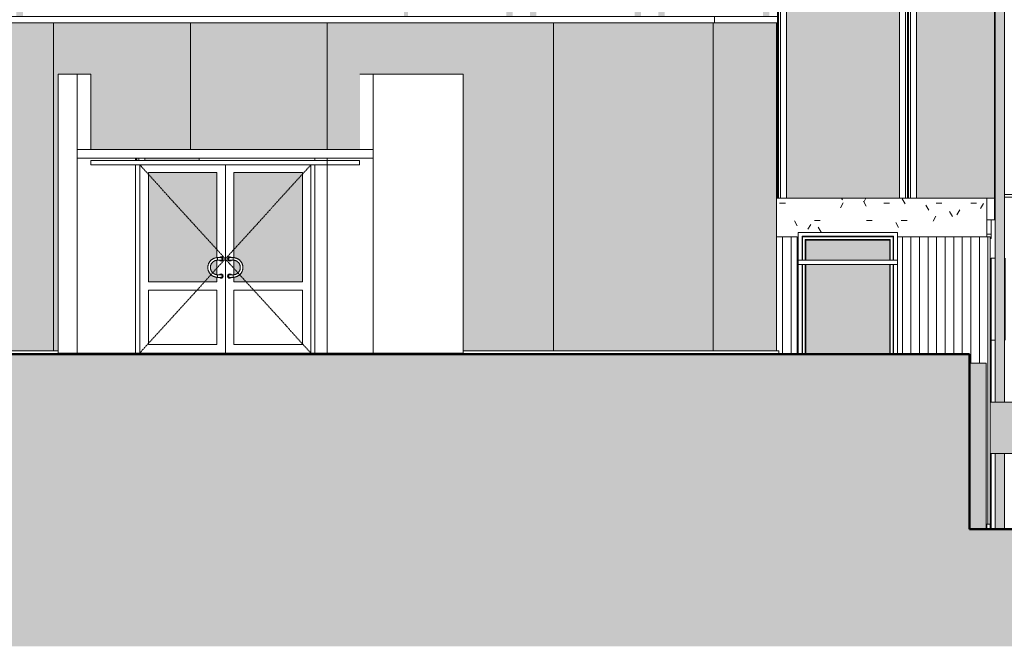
# Model space of a CAD drawing. Header units: millimetres. Extents: x -54722 to 267911, y -1116 to 19261.
# Tile 83 of 92: x 166130 to 177638, y -1116 to 6210. Entities that reach past the tile are written whole.
import ezdxf

# ---------------------------------------------------------------- set-up
doc = ezdxf.new("R2010")
doc.units = ezdxf.units.MM
doc.linetypes.add('Centre', pattern=[31.75, 6.35, -4.75, 15.9, -4.75])
for name, color, linetype, lineweight in [('A-CLNG', 13, 'Continuous', 9), ('A-DETL-GENF', 92, 'Continuous', 9), ('A-DETL-THIN', 151, 'Continuous', 9), ('A-DETL-WIDE', 214, 'Continuous', 50), ('A-DOOR', 31, 'Continuous', 9), ('A-DOOR-FRAM', 31, 'Continuous', 9), ('A-FLOR', 192, 'Continuous', 9), ('A-GENM', 13, 'Continuous', 9), ('A-GLAZ', 151, 'Continuous', 9), ('A-WALL', 113, 'Continuous', 9), ('A-WALL-PATT', 111, 'Continuous', 9), ('I-WALL', 2, 'Continuous', 9), ('M-EQPM', 50, 'Continuous', 9)]:
    doc.layers.add(name, color=color, linetype=linetype, lineweight=lineweight)
pattern_1 = [(0, (170947.57, 0), (812.8, 203.2), [67.056, -542.544, 67.056, -542.544, -3251.2]), (0, (170947.57, 0), (812.8, 203.2), [-1219.2, 67.056, -1152.144, 67.056, -542.544, -1422.4]), (0, (170947.57, 0), (812.8, 203.2), [-3048, 67.056, -339.344, 67.056, -948.944]), (120, (171252.37, 101.6), (-582.3764, 602.3054), [67.056, -542.544, 67.056, -542.544, -3251.2]), (120, (171252.37, 101.6), (-582.3764, 602.3054), [-1219.2, 67.056, -1152.144, 67.056, -542.544, -1422.4]), (120, (171252.37, 101.6), (-582.3764, 602.3054), [-3048, 67.056, -339.344, 67.056, -948.944]), (240, (171353.97, 508), (-230.4236, -805.5054), [67.056, -542.544, 67.056, -542.544, -3251.2]), (240, (171353.97, 508), (-230.4236, -805.5054), [-1219.2, 67.056, -1152.144, 67.056, -542.544, -1422.4]), (240, (171353.97, 508), (-230.4236, -805.5054), [-3048, 67.056, -339.344, 67.056, -948.944])]
pattern_2 = [(50, (170947.57, 0), (182.1847, -15.9391), [19.05, -209.55]), (355, (170947.57, 0), (-35.2424, 191.0566), [15.24, -167.64]), (100.451, (170962.75, -1.33), (146.9425, 175.1167), [16.19, -178.09]), (46.184, (170947.57, 50.8), (271.079, -42.0433), [28.575, -314.325]), (96.636, (170970.16, 47.3), (237.4025, 247.4272), [24.285, -267.135]), (351.184, (170947.57, 50.8), (237.4046, 247.425), [22.86, -251.46]), (21, (170972.97, 38.1), (151.6149, -102.2655), [19.05, -209.55]), (326, (170972.97, 38.1), (61.8024, 184.1877), [15.24, -167.64]), (71.451, (170985.6, 29.58), (213.417, 81.9214), [16.19, -178.09]), (37.5, (170947.57, 0), (3.08832, 84.55508), [3.353, -162.255, 3.353, -166.827, -168.275]), (37.5, (170947.57, 0), (3.08832, 84.55508), [-335.788, 3.353, -164.922]), (7.5, (170947.57, 0), (66.81944, 100.18075), [3.353, -93.675, 3.353, -158.445, -64.135]), (7.5, (170947.57, 0), (66.81944, 100.18075), [-258.826, 3.353, -60.782]), (327.5, (170890.93, 0), (135.59049, -5.72891), [3.353, -60.147, 3.353, -194.767, -262.89]), (327.5, (170890.93, 0), (135.59049, -5.72891), [-261.62, 3.353, -259.537]), (317.5, (170865.53, 0), (148.1289, 25.42676), [3.353, -79.197, 3.353, -128.219, -186.69]), (317.5, (170865.53, 0), (148.1289, 25.42676), [-214.122, 3.353, -183.337])]
pattern_3 = [(90, (170947.57, 0), (-100, 6e-15), [])]

# ---------------------------------------------------------------- blocks, each defined once
blk = doc.blocks.new('PVC Double - Panneaux vitrés haut - 2m x 2_20m-1043363-Façade Nord')
at = {"layer": 'A-DOOR'}
h = blk.add_hatch(color=256, dxfattribs=at)
h.paths.add_polyline_path([(15955, 3147), (16755, 3147), (16755, 3199), (16733, 3203), (16713, 3211), (16697, 3221), (16682, 3234), (16671, 3248), (16659, 3271), (16653, 3290), (16651, 3301), (16652, 3330), (16658, 3353), (16660, 3358), (16670, 3378), (16683, 3393), (16700, 3407), (16717, 3417), (16739, 3425), (16755, 3428), (16755, 4423), (15955, 4423), (15955, 3374)])
h.paths.add_polyline_path([(17011, 3147), (17755, 3147), (17755, 4423), (16955, 4423), (16955, 3427), (16977, 3424), (16989, 3419), (17003, 3412), (17020, 3401), (17036, 3384), (17044, 3372), (17056, 3345), (17060, 3321), (17058, 3294), (17055, 3279), (17047, 3260), (17035, 3241), (17024, 3230), (17005, 3215), (16988, 3207), (16970, 3201), (16955, 3198), (16955, 3147), (17010, 3147)])
h.paths.add_polyline_path([(16755, 3200), (16755, 3200), (16754, 3200)])
h.paths.add_polyline_path([(16955, 3230), (16973, 3233), (16993, 3243), (17011, 3260), (17025, 3284), (17028, 3293), (17030, 3308), (17027, 3334), (17024, 3343), (17017, 3357), (17010, 3368), (16999, 3378), (16994, 3382), (16979, 3391), (16968, 3395), (16955, 3396), (16955, 3231)])
h.paths.add_polyline_path([(16702, 3257), (16707, 3252), (16703, 3256)])
h.paths.add_polyline_path([(16755, 3230), (16755, 3397), (16738, 3393), (16727, 3388), (16717, 3382), (16709, 3376), (16697, 3363), (16686, 3341), (16682, 3331), (16682, 3326), (16681, 3301), (16684, 3288), (16692, 3272), (16703, 3255), (16723, 3240), (16744, 3231), (16750, 3231)])
h.paths.add_polyline_path([(16993, 3243), (17006, 3253), (17008, 3255), (16995, 3244)])
at = {"layer": 'A-DOOR', "linetype": 'Centre'}
for p, q in [((15855, 4513), (17855, 2313)), ((16698, 3241), (17855, 4513)), ((15855, 2313), (16698, 3240))]:
    blk.add_line(p, q, dxfattribs=at)
at = {"layer": 'A-DOOR'}
for p, q in [((15855, 4513), (15855, 2313)), ((16855, 4513), (16855, 2313)), ((16855, 2313), (16855, 4513)), ((17855, 2313), (17855, 4513)), ((15955, 3147), (15955, 4423)), ((15955, 4423), (16755, 4423)), ((16755, 4423), (16755, 3427)), ((16955, 3427), (16955, 4423)), ((16955, 4423), (17755, 4423)), ((17755, 4423), (17755, 3147)), ((16755, 3397), (16755, 3230)), ((16765, 3428), (16765, 3413)), ((16765, 3413), (16765, 3428)), ((16765, 3413), (16765, 3398)), ((16765, 3398), (16765, 3413)), ((16945, 3413), (16945, 3428)), ((16945, 3428), (16945, 3413)), ((16945, 3398), (16945, 3413)), ((16945, 3413), (16945, 3398)), ((16955, 3230), (16955, 3397)), ((16765, 3228), (16765, 3213)), ((16765, 3213), (16765, 3228)), ((16945, 3213), (16945, 3228)), ((16945, 3228), (16945, 3213)), ((16755, 3147), (15955, 3147)), ((16755, 3199), (16755, 3147)), ((16765, 3213), (16765, 3198)), ((16765, 3198), (16765, 3213)), ((16945, 3198), (16945, 3213)), ((16945, 3213), (16945, 3198)), ((16955, 3147), (16955, 3199)), ((17755, 3147), (16955, 3147)), ((15955, 2413), (15955, 3047)), ((15955, 3047), (16755, 3047)), ((16755, 3047), (16755, 2413)), ((16955, 2413), (16955, 3047)), ((16955, 3047), (17755, 3047)), ((17755, 3047), (17755, 2413)), ((16755, 2413), (15955, 2413)), ((17755, 2413), (16955, 2413))]:
    blk.add_line(p, q, dxfattribs=at)
at = {"layer": 'A-DOOR', "flags": 128}
for points in [[(16765, 3428), (16761, 3428), (16756, 3428), (16752, 3427), (16747, 3427), (16743, 3426), (16738, 3425), (16734, 3424), (16729, 3422), (16725, 3421), (16721, 3419), (16716, 3417), (16712, 3415), (16708, 3413), (16704, 3411), (16700, 3408), (16697, 3406), (16693, 3403), (16690, 3400), (16686, 3397), (16683, 3393), (16680, 3390), (16677, 3387), (16674, 3383), (16671, 3379), (16669, 3375), (16666, 3372), (16664, 3368), (16662, 3363), (16660, 3359), (16658, 3355), (16657, 3351), (16655, 3346), (16654, 3342), (16653, 3337), (16652, 3333), (16651, 3328), (16651, 3324), (16651, 3319), (16650, 3315), (16650, 3310), (16651, 3305), (16651, 3301), (16652, 3296), (16652, 3292), (16653, 3287), (16654, 3283), (16656, 3278), (16657, 3274), (16659, 3270), (16661, 3265), (16663, 3261), (16665, 3257), (16667, 3253), (16670, 3249), (16672, 3246), (16675, 3242), (16678, 3238), (16681, 3235), (16684, 3232), (16688, 3229), (16691, 3225), (16695, 3223), (16698, 3220), (16702, 3217), (16706, 3215), (16710, 3212), (16714, 3210), (16718, 3208), (16723, 3207), (16727, 3205), (16731, 3203), (16736, 3202), (16740, 3201), (16745, 3200), (16749, 3199), (16754, 3199), (16758, 3199), (16763, 3198), (16765, 3198)], [(16765, 3228), (16762, 3228), (16759, 3229), (16755, 3229), (16752, 3229), (16748, 3230), (16745, 3231), (16742, 3232), (16739, 3233), (16735, 3234), (16732, 3235), (16729, 3236), (16726, 3238), (16723, 3240), (16720, 3241), (16717, 3243), (16715, 3245), (16712, 3247), (16709, 3249), (16707, 3252), (16704, 3254), (16702, 3257), (16700, 3259), (16698, 3262), (16696, 3265), (16694, 3267), (16692, 3270), (16690, 3273), (16689, 3276), (16687, 3279), (16686, 3283), (16685, 3286), (16684, 3289), (16683, 3292), (16682, 3296), (16682, 3299), (16681, 3302), (16681, 3306), (16680, 3309), (16680, 3312), (16680, 3316), (16681, 3319), (16681, 3323), (16681, 3326), (16682, 3329), (16683, 3333), (16683, 3336), (16684, 3339), (16685, 3342), (16687, 3346), (16688, 3349), (16690, 3352), (16691, 3355), (16693, 3358), (16695, 3361), (16697, 3363), (16699, 3366), (16701, 3369), (16703, 3371), (16705, 3374), (16708, 3376), (16710, 3378), (16713, 3380), (16716, 3382), (16719, 3384), (16722, 3386), (16724, 3388), (16728, 3389), (16731, 3391), (16734, 3392), (16737, 3393), (16740, 3394), (16743, 3395), (16747, 3396), (16750, 3397), (16753, 3397), (16757, 3398), (16760, 3398), (16764, 3398), (16765, 3398)], [(16805, 3428), (16805, 3428), (16805, 3428), (16805, 3428), (16805, 3428), (16805, 3428), (16804, 3428), (16804, 3428), (16803, 3428), (16803, 3428), (16802, 3428), (16802, 3428), (16801, 3428), (16800, 3428), (16799, 3428), (16798, 3428), (16797, 3428), (16796, 3428), (16795, 3428), (16794, 3428), (16793, 3428), (16792, 3428), (16791, 3428), (16790, 3428), (16788, 3428), (16787, 3428), (16786, 3428), (16784, 3428), (16783, 3428), (16781, 3428), (16780, 3428), (16778, 3428), (16777, 3428), (16775, 3428), (16774, 3428), (16772, 3428), (16771, 3428), (16769, 3428), (16767, 3428), (16766, 3428), (16765, 3428)], [(16765, 3398), (16767, 3398), (16769, 3398), (16770, 3398), (16772, 3398), (16773, 3398), (16775, 3398), (16776, 3398), (16778, 3398), (16779, 3398), (16781, 3398), (16782, 3398), (16784, 3398), (16785, 3398), (16787, 3398), (16788, 3398), (16789, 3398), (16791, 3398), (16792, 3398), (16793, 3398), (16794, 3398), (16795, 3398), (16796, 3398), (16797, 3398), (16798, 3398), (16799, 3398), (16800, 3398), (16801, 3398), (16801, 3398), (16802, 3398), (16803, 3398), (16803, 3398), (16804, 3398), (16804, 3398), (16804, 3398), (16805, 3398), (16805, 3398), (16805, 3398), (16805, 3398), (16805, 3398), (16805, 3398)], [(16945, 3428), (16944, 3428), (16942, 3428), (16941, 3428), (16939, 3428), (16937, 3428), (16936, 3428), (16934, 3428), (16933, 3428), (16931, 3428), (16930, 3428), (16928, 3428), (16927, 3428), (16925, 3428), (16924, 3428), (16923, 3428), (16921, 3428), (16920, 3428), (16919, 3428), (16918, 3428), (16917, 3428), (16916, 3428), (16915, 3428), (16914, 3428), (16913, 3428), (16912, 3428), (16911, 3428), (16910, 3428), (16909, 3428), (16909, 3428), (16908, 3428), (16908, 3428), (16907, 3428), (16907, 3428), (16906, 3428), (16906, 3428), (16906, 3428), (16906, 3428), (16905, 3428), (16905, 3428), (16905, 3428)], [(16905, 3398), (16905, 3398), (16905, 3398), (16906, 3398), (16906, 3398), (16906, 3398), (16907, 3398), (16907, 3398), (16907, 3398), (16908, 3398), (16909, 3398), (16909, 3398), (16910, 3398), (16911, 3398), (16911, 3398), (16912, 3398), (16913, 3398), (16914, 3398), (16915, 3398), (16916, 3398), (16917, 3398), (16919, 3398), (16920, 3398), (16921, 3398), (16922, 3398), (16924, 3398), (16925, 3398), (16927, 3398), (16928, 3398), (16929, 3398), (16931, 3398), (16932, 3398), (16934, 3398), (16935, 3398), (16937, 3398), (16939, 3398), (16940, 3398), (16942, 3398), (16943, 3398), (16945, 3398), (16945, 3398)], [(16945, 3198), (16950, 3198), (16955, 3199), (16959, 3199), (16964, 3200), (16968, 3201), (16973, 3202), (16977, 3203), (16982, 3204), (16986, 3206), (16990, 3207), (16994, 3209), (16998, 3211), (17002, 3214), (17006, 3216), (17010, 3218), (17014, 3221), (17018, 3224), (17021, 3227), (17025, 3230), (17028, 3233), (17031, 3237), (17034, 3240), (17037, 3244), (17040, 3247), (17042, 3251), (17045, 3255), (17047, 3259), (17049, 3263), (17051, 3267), (17053, 3272), (17054, 3276), (17056, 3280), (17057, 3285), (17058, 3289), (17059, 3294), (17059, 3298), (17060, 3303), (17060, 3307), (17060, 3312), (17060, 3317), (17060, 3321), (17060, 3326), (17059, 3330), (17058, 3335), (17057, 3339), (17056, 3344), (17055, 3348), (17053, 3353), (17052, 3357), (17050, 3361), (17048, 3365), (17046, 3369), (17043, 3373), (17041, 3377), (17038, 3381), (17036, 3385), (17033, 3388), (17030, 3392), (17026, 3395), (17023, 3398), (17020, 3401), (17016, 3404), (17012, 3407), (17009, 3409), (17005, 3412), (17001, 3414), (16997, 3416), (16992, 3418), (16988, 3420), (16984, 3422), (16980, 3423), (16975, 3424), (16971, 3425), (16966, 3426), (16962, 3427), (16957, 3428), (16952, 3428), (16948, 3428), (16945, 3428)], [(16945, 3398), (16949, 3398), (16952, 3398), (16956, 3398), (16959, 3397), (16962, 3397), (16966, 3396), (16969, 3395), (16972, 3394), (16975, 3393), (16978, 3392), (16982, 3390), (16985, 3389), (16988, 3387), (16991, 3385), (16993, 3383), (16996, 3381), (16999, 3379), (17001, 3377), (17004, 3375), (17006, 3373), (17009, 3370), (17011, 3367), (17013, 3365), (17015, 3362), (17017, 3359), (17019, 3356), (17020, 3353), (17022, 3350), (17023, 3347), (17025, 3344), (17026, 3341), (17027, 3338), (17028, 3334), (17028, 3331), (17029, 3328), (17030, 3324), (17030, 3321), (17030, 3318), (17030, 3314), (17030, 3311), (17030, 3307), (17030, 3304), (17029, 3301), (17029, 3297), (17028, 3294), (17027, 3291), (17026, 3287), (17025, 3284), (17024, 3281), (17023, 3278), (17021, 3275), (17020, 3272), (17018, 3269), (17016, 3266), (17014, 3263), (17012, 3261), (17010, 3258), (17008, 3255), (17005, 3253), (17003, 3251), (17000, 3248), (16998, 3246), (16995, 3244), (16992, 3242), (16989, 3240), (16986, 3239), (16983, 3237), (16980, 3236), (16977, 3234), (16974, 3233), (16971, 3232), (16967, 3231), (16964, 3230), (16961, 3230), (16957, 3229), (16954, 3229), (16951, 3228), (16947, 3228), (16945, 3228)], [(16805, 3228), (16805, 3228), (16805, 3228), (16805, 3228), (16805, 3228), (16805, 3228), (16804, 3228), (16804, 3228), (16803, 3228), (16803, 3228), (16802, 3228), (16802, 3228), (16801, 3228), (16800, 3228), (16799, 3228), (16798, 3228), (16797, 3228), (16796, 3228), (16795, 3228), (16794, 3228), (16793, 3228), (16792, 3228), (16791, 3228), (16790, 3228), (16788, 3228), (16787, 3228), (16786, 3228), (16784, 3228), (16783, 3228), (16781, 3228), (16780, 3228), (16778, 3228), (16777, 3228), (16775, 3228), (16774, 3228), (16772, 3228), (16771, 3228), (16769, 3228), (16767, 3228), (16766, 3228), (16765, 3228)], [(16945, 3228), (16944, 3228), (16942, 3228), (16941, 3228), (16939, 3228), (16937, 3228), (16936, 3228), (16934, 3228), (16933, 3228), (16931, 3228), (16930, 3228), (16928, 3228), (16927, 3228), (16925, 3228), (16924, 3228), (16923, 3228), (16921, 3228), (16920, 3228), (16919, 3228), (16918, 3228), (16917, 3228), (16916, 3228), (16915, 3228), (16914, 3228), (16913, 3228), (16912, 3228), (16911, 3228), (16910, 3228), (16909, 3228), (16909, 3228), (16908, 3228), (16908, 3228), (16907, 3228), (16907, 3228), (16906, 3228), (16906, 3228), (16906, 3228), (16906, 3228), (16905, 3228), (16905, 3228), (16905, 3228)], [(16765, 3198), (16767, 3198), (16769, 3198), (16770, 3198), (16772, 3198), (16773, 3198), (16775, 3198), (16776, 3198), (16778, 3198), (16779, 3198), (16781, 3198), (16782, 3198), (16784, 3198), (16785, 3198), (16787, 3198), (16788, 3198), (16789, 3198), (16791, 3198), (16792, 3198), (16793, 3198), (16794, 3198), (16795, 3198), (16796, 3198), (16797, 3198), (16798, 3198), (16799, 3198), (16800, 3198), (16801, 3198), (16801, 3198), (16802, 3198), (16803, 3198), (16803, 3198), (16804, 3198), (16804, 3198), (16804, 3198), (16805, 3198), (16805, 3198), (16805, 3198), (16805, 3198), (16805, 3198), (16805, 3198)], [(16905, 3198), (16905, 3198), (16905, 3198), (16906, 3198), (16906, 3198), (16906, 3198), (16907, 3198), (16907, 3198), (16907, 3198), (16908, 3198), (16909, 3198), (16909, 3198), (16910, 3198), (16911, 3198), (16911, 3198), (16912, 3198), (16913, 3198), (16914, 3198), (16915, 3198), (16916, 3198), (16917, 3198), (16919, 3198), (16920, 3198), (16921, 3198), (16922, 3198), (16924, 3198), (16925, 3198), (16927, 3198), (16928, 3198), (16929, 3198), (16931, 3198), (16932, 3198), (16934, 3198), (16935, 3198), (16937, 3198), (16939, 3198), (16940, 3198), (16942, 3198), (16943, 3198), (16945, 3198), (16945, 3198)]]:
    blk.add_lwpolyline(points, dxfattribs=at)
at = {"layer": 'A-DOOR'}
for centre, radius, start, end in [((16805, 3413), 25, 0, 143.9693), ((16805, 3413), 25, 216.0941, 0), ((16805, 3413), 15, 45, 105), ((16805, 3413), 15, 0, 105), ((16805, 3413), 15, 360, 105), ((16805, 3413), 15, 255, 0), ((16805, 3413), 15, 255, 360), ((16805, 3413), 15, 255, 285), ((16805, 3413), 15, 300, 330), ((16905, 3413), 25, 36.0307, 180), ((16905, 3413), 25, 180, 323.9059), ((16905, 3413), 15, 75, 180), ((16905, 3413), 15, 75, 180), ((16905, 3413), 15, 180, 285), ((16905, 3413), 15, 180, 285), ((16905, 3413), 15, 210, 240), ((16905, 3413), 15, 75, 135), ((16905, 3413), 15, 255, 285), ((16805, 3213), 25, 0, 143.9693), ((16805, 3213), 15, 45, 105), ((16805, 3213), 15, 0, 105), ((16805, 3213), 15, 0, 105), ((16905, 3213), 25, 36.0307, 180), ((16905, 3213), 15, 75, 180), ((16905, 3213), 15, 75, 180), ((16905, 3213), 15, 75, 135), ((16805, 3213), 25, 216.0941, 0), ((16805, 3213), 15, 255, 0), ((16805, 3213), 15, 255, 0), ((16805, 3213), 15, 255, 285), ((16805, 3213), 15, 300, 330), ((16905, 3213), 25, 180, 323.9059), ((16905, 3213), 15, 180, 285), ((16905, 3213), 15, 180, 285), ((16905, 3213), 15, 210, 240), ((16905, 3213), 15, 255, 285)]:
    blk.add_arc(centre, radius, start, end, dxfattribs=at)
at = {"layer": 'A-DOOR-FRAM'}
for p, q in [((15855, 4513), (15855, 2313)), ((17855, 4513), (17855, 2313))]:
    blk.add_line(p, q, dxfattribs=at)
blk = doc.blocks.new('GAZ - _01-1061132-Façade Nord')
at = {"layer": 'M-EQPM'}
h = blk.add_hatch(color=256, dxfattribs=at)
h.paths.add_polyline_path([(25794, 1140), (26201, 1140), (26201, 1740), (25794, 1740), (25794, 1168)])
h.paths.add_polyline_path([(26211, 1140), (26211, 1740), (26204, 1740), (26204, 1140)])
for points in [[(26204, 1145), (26204, 1735), (26201, 1735), (26201, 1145)], [(26215, 1140), (26215, 1740), (26211, 1740), (26211, 1140), (26215, 1140)], [(26224, 1140), (26224, 1740), (26215, 1740), (26215, 1140), (26222, 1140)]]:
    blk.add_hatch(color=256, dxfattribs=at).paths.add_polyline_path(points)
for p, q in [((25794, 1740), (26201, 1740)), ((26201, 1140), (26201, 1740)), ((26204, 1735), (26201, 1735)), ((26204, 1740), (26211, 1740)), ((26204, 1740), (26204, 1140)), ((26211, 1740), (26215, 1740)), ((26215, 1740), (26224, 1740)), ((26224, 1140), (26224, 1740)), ((26201, 1140), (25794, 1140)), ((26204, 1145), (26201, 1145)), ((26211, 1140), (26204, 1140)), ((26215, 1140), (26211, 1140)), ((26224, 1140), (26215, 1140))]:
    blk.add_line(p, q, dxfattribs=at)
blk = doc.blocks.new('Conduit Gaz - Conduit Gaz-1063074-Façade Nord')
at = {"layer": 'A-GENM'}
for points in [[(16034, 11113), (16144, 11113), (16144, 11474), (15906, 11474), (15906, 11113), (15913, 11113)], [(16144, 11113), (16534, 11113), (16534, 11115), (16331, 11115), (16319, 11116), (16308, 11122), (16298, 11130), (16291, 11142), (16286, 11155), (16284, 11169), (16286, 11182), (16291, 11196), (16298, 11207), (16308, 11215), (16319, 11221), (16331, 11223), (16534, 11223), (16534, 11474), (16144, 11474), (16144, 11137)], [(23456, 11115), (23458, 11115), (25852, 11115), (25906, 11167), (25909, 11164), (25909, 11173), (25906, 11170), (25852, 11223), (23387, 11223), (23387, 11115), (23423, 11115)], [(16034, 11075), (16080, 11075), (16080, 11113), (15835, 11113), (15835, 11089), (15875, 11089), (15875, 11075), (15913, 11075)], [(16639, 11075), (16639, 11113), (16080, 11113), (16080, 11075), (16517, 11075)], [(16788, 11075), (16868, 11075), (16868, 11113), (16788, 11113)], [(16868, 11075), (17084, 11075), (17084, 11113), (16868, 11113)], [(18793, 11075), (18873, 11075), (18873, 11113), (18793, 11113)], [(19090, 11075), (19090, 11113), (18873, 11113), (18873, 11075)], [(20228, 11075), (20228, 11113), (20148, 11113), (20148, 11075)], [(20228, 11075), (20444, 11075), (20444, 11113), (20228, 11113)], [(21658, 11075), (21658, 11113), (21578, 11113), (21578, 11075)], [(21874, 11075), (21874, 11113), (21658, 11113), (21658, 11075)], [(23078, 11075), (23078, 11113), (22998, 11113), (22998, 11075)], [(23280, 11075), (23294, 11075), (23294, 11113), (23078, 11113), (23078, 11075), (23214, 11075)], [(25212, 11075), (25329, 11075), (25329, 11113), (25169, 11113), (25169, 11075)]]:
    blk.add_hatch(color=256, dxfattribs=at).paths.add_polyline_path(points)
h = blk.add_hatch(color=256, dxfattribs=at)
h.paths.add_polyline_path([(18449, 11115), (23387, 11115), (23387, 11223), (16331, 11223), (16319, 11221), (16308, 11215), (16298, 11207), (16291, 11196), (16286, 11182), (16284, 11169), (16286, 11155), (16291, 11142), (16298, 11130), (16308, 11122), (16319, 11116), (16331, 11115), (17483, 11115)])
h.paths.add_polyline_path([(15906, 11115), (15906, 11223), (15835, 11223), (15835, 11115)])
h = blk.add_hatch(color=256, dxfattribs=at)
h.paths.add_polyline_path([(25906, 253), (25906, 1140), (25852, 1140), (25852, 253), (25905, 253)])
h.paths.add_polyline_path([(25906, 1740), (25906, 11167), (25852, 11114), (25852, 11075), (25859, 11075), (25859, 11027), (25852, 11027), (25852, 1740), (25903, 1740)])
h.paths.add_polyline_path([(25853, 11223), (25852, 11223), (25853, 11221)])
h.paths.add_polyline_path([(25906, 11170), (25906, 11223), (25853, 11223), (25853, 11221), (25893, 11182)])
h = blk.add_hatch(color=256, dxfattribs=at)
h.paths.add_polyline_path([(25952, 253), (25960, 253), (25959, 1140), (25906, 1140), (25906, 253), (25952, 253)])
h.paths.add_polyline_path([(25958, 1740), (25960, 1740), (25960, 11223), (25906, 11223), (25906, 11170), (25909, 11173), (25909, 11164), (25906, 11167), (25906, 1740), (25957, 1740)])
for p, q in [((15906, 11474), (16144, 11474)), ((15906, 11113), (15906, 11474)), ((16144, 11474), (16534, 11474)), ((16144, 11474), (16144, 11113)), ((16534, 11223), (16534, 11474)), ((15906, 11223), (15835, 11223)), ((23387, 11223), (16299, 11223)), ((25867, 11223), (23387, 11223)), ((23387, 11115), (23387, 11223)), ((23456, 11223), (23413, 11223)), ((25852, 11223), (25852, 11207)), ((25852, 11223), (25906, 11223)), ((25906, 11223), (25960, 11223)), ((25909, 11173), (25909, 11164)), ((25960, 1740), (25960, 11223)), ((15835, 11115), (15906, 11115)), ((15835, 11113), (16080, 11113)), ((16080, 11113), (16639, 11113)), ((16080, 11113), (16080, 11075)), ((16299, 11115), (23387, 11115)), ((16534, 11113), (16534, 11115)), ((16639, 11075), (16639, 11113)), ((16788, 11113), (16868, 11113)), ((16788, 11075), (16788, 11113)), ((16868, 11113), (17084, 11113)), ((16868, 11113), (16868, 11075)), ((17084, 11075), (17084, 11113)), ((18793, 11113), (18873, 11113)), ((18793, 11075), (18793, 11113)), ((18873, 11113), (19090, 11113)), ((18873, 11113), (18873, 11075)), ((19090, 11075), (19090, 11113)), ((20148, 11113), (20228, 11113)), ((20148, 11075), (20148, 11113)), ((20228, 11113), (20444, 11113)), ((20228, 11113), (20228, 11075)), ((20444, 11075), (20444, 11113)), ((21578, 11113), (21658, 11113)), ((21578, 11075), (21578, 11113)), ((21658, 11113), (21874, 11113)), ((21658, 11113), (21658, 11075)), ((21874, 11075), (21874, 11113)), ((22998, 11113), (23078, 11113)), ((22998, 11075), (22998, 11113)), ((23078, 11113), (23294, 11113)), ((23078, 11113), (23078, 11075)), ((23294, 11075), (23294, 11113)), ((23387, 11115), (25867, 11115)), ((23413, 11115), (23456, 11115)), ((25169, 11113), (25329, 11113)), ((25169, 11075), (25169, 11113)), ((25329, 11113), (25329, 11075)), ((25852, 11130), (25852, 11075)), ((25852, 11027), (25852, 1740)), ((25852, 1140), (25852, 253)), ((25960, 253), (25960, 1140))]:
    blk.add_line(p, q, dxfattribs=at)
blk = doc.blocks.new('Accrotère R_1 - Accrotère R_1-1333940-Façade Nord')
at = {"layer": 'A-GENM'}
for p, q in [((25852, 4165), (25844, 4165)), ((36354, 4165), (25960, 4165)), ((25852, 4135), (25844, 4135)), ((36354, 4135), (25960, 4135))]:
    blk.add_line(p, q, dxfattribs=at)
blk = doc.blocks.new('accortère3 - accortère-1436547-Façade Nord')
at = {"layer": 'A-GENM'}
for p, q in [((12680, 6248), (12680, 6172)), ((12680, 6248), (13407, 6248)), ((12695, 6232), (12884, 6222)), ((13407, 6248), (22573, 6248)), ((13407, 6248), (13407, 6172)), ((22573, 6248), (23300, 6248)), ((22573, 6172), (22573, 6248)), ((12680, 6172), (13407, 6172)), ((13407, 6172), (22573, 6172)), ((22573, 6172), (23300, 6172))]:
    blk.add_line(p, q, dxfattribs=at)
blk = doc.blocks.new('accortère4 - accortère-1436789-Façade Nord')
at = {"layer": 'A-GENM'}
for p, q in [((14903, 2340), (13402, 2340)), ((14903, 2313), (14903, 2299)), ((22568, 2340), (19633, 2340)), ((19633, 2299), (19633, 2313)), ((23323, 2340), (22568, 2340)), ((23323, 2299), (23323, 2340))]:
    blk.add_line(p, q, dxfattribs=at)
blk = doc.blocks.new('Fenêtre type 1 - 116x 240 cm-1529579-Façade Nord')
at = {"layer": 'A-GLAZ'}
h = blk.add_hatch(color=256, dxfattribs=at)
h.paths.add_polyline_path([(23640, 2299), (24620, 2299), (24620, 3350), (23640, 3350), (23640, 2412)])
h.paths.add_polyline_path([(23640, 3400), (24620, 3400), (24620, 3633), (23640, 3633)])
for p, q in [((23595, 3400), (23595, 3678)), ((23600, 3673), (23595, 3678)), ((23595, 3678), (24665, 3678)), ((23600, 3673), (23600, 3400)), ((24660, 3673), (23600, 3673)), ((23633, 3400), (23633, 3640)), ((23633, 3640), (24627, 3640)), ((23640, 3633), (23633, 3640)), ((23640, 3633), (23640, 3400)), ((23640, 3633), (24620, 3633)), ((24627, 3640), (24620, 3633)), ((24620, 3400), (24620, 3633)), ((24627, 3640), (24627, 3400)), ((24665, 3678), (24660, 3673)), ((24660, 3400), (24660, 3673)), ((24665, 3678), (24665, 3400)), ((23595, 2299), (23595, 3350)), ((23600, 3350), (23600, 2299)), ((23633, 2299), (23633, 3350)), ((23640, 3350), (23640, 2299)), ((24620, 2299), (24620, 3350)), ((24627, 3350), (24627, 2299)), ((24660, 2299), (24660, 3350)), ((24665, 3350), (24665, 2299))]:
    blk.add_line(p, q, dxfattribs=at)

msp = doc.modelspace()

# ---------------------------------------------------------------- hatches: boundary and pattern name
at = {"layer": 'A-DETL-GENF'}
msp.add_hatch(color=252, dxfattribs=at).paths.add_polyline_path([(198144, -1116), (200076, -1116), (200076, 253), (177233, 253), (177233, 2299), (160575, 2299), (160575, 893), (138248, 893), (138248, -1116), (196212, -1116)])
h = msp.add_hatch(color=9, dxfattribs=at)
h.paths.add_polyline_path([(177374, 253), (177425, 253), (177425, 2193), (177233, 2193), (177233, 253)])
h.paths.add_polyline_path([(160383, 893), (160575, 893), (160575, 2193), (160383, 2193), (160383, 901)])
at = {"layer": 'A-WALL-PATT'}
h = msp.add_hatch(dxfattribs=at)
h.set_pattern_fill('FP_13', color=256, style=0, pattern_type=2)
h.set_pattern_definition(pattern_2)
h.paths.add_polyline_path([(148581, 4122), (149393, 4122), (149393, 7367), (148581, 7367), (148581, 4337)])
h.paths.add_polyline_path([(175200, 4122), (176413, 4122), (176413, 7367), (175093, 7367), (175093, 4122)])
h.paths.add_polyline_path([(177523, 4122), (177523, 7367), (176613, 7367), (176613, 4122), (176891, 4122)])
h.paths.add_polyline_path([(162883, 4122), (162893, 4122), (162893, 7367), (161593, 7367), (161593, 4122), (162400, 4122)])
h.paths.add_polyline_path([(149593, 4122), (150893, 4122), (150893, 7367), (149593, 7367), (149593, 4176)])
h.paths.add_polyline_path([(155593, 4122), (156893, 4122), (156893, 7367), (155593, 7367), (155593, 4176)])
h.paths.add_polyline_path([(155154, 4122), (155393, 4122), (155393, 7367), (154093, 7367), (154093, 4122), (154671, 4122)])
h.paths.add_polyline_path([(163093, 4122), (164362, 4122), (164362, 6172), (164359, 6172), (164359, 6248), (164393, 6248), (164393, 7367), (163093, 7367), (163093, 4176)])
h.paths.add_polyline_path([(160467, 4122), (161393, 4122), (161393, 7367), (160093, 7367), (160093, 4122)])
h.paths.add_polyline_path([(153893, 4122), (153893, 7367), (152593, 7367), (152593, 4122), (153705, 4122)])
h.paths.add_polyline_path([(151093, 4122), (152393, 4122), (152393, 7367), (151093, 7367), (151093, 4337)])
h.paths.add_polyline_path([(157093, 4122), (158393, 4122), (158393, 7367), (157093, 7367), (157093, 4657)])
h.paths.add_polyline_path([(159893, 4122), (159893, 7367), (158593, 7367), (158593, 4122), (159501, 4122)])
h.paths.add_polyline_path([(167593, 4563), (168228, 4563), (168228, 4592), (167593, 4592)])
h.paths.add_polyline_path([(152739, 5084), (152668, 5084), (152668, 5117), (152670, 5117), (152668, 5120), (152669, 5121), (152668, 5122), (152668, 6672), (153818, 6672), (153818, 5122), (153816, 5121), (153816, 5117), (153818, 5117), (153818, 5084), (153705, 5084)])
h.paths.add_polyline_path([(155670, 5084), (155668, 5084), (155668, 5117), (155670, 5117), (155668, 5120), (155669, 5121), (155668, 5122), (155668, 6672), (156818, 6672), (156818, 5122), (156816, 5121), (156816, 5117), (156818, 5117), (156818, 5084), (155714, 5084)])
h.paths.add_polyline_path([(161668, 5084), (161668, 5117), (161670, 5117), (161668, 5120), (161669, 5121), (161668, 5122), (161668, 6672), (162818, 6672), (162818, 5122), (162816, 5121), (162816, 5117), (162818, 5117), (162818, 5084), (161670, 5084)])
h.paths.add_polyline_path([(160467, 5084), (160168, 5084), (160168, 5117), (160170, 5117), (160168, 5120), (160169, 5121), (160168, 5122), (160168, 6672), (161318, 6672), (161318, 5122), (161316, 5121), (161316, 5117), (161318, 5117), (161318, 5084), (161316, 5084)])
h.paths.add_polyline_path([(151773, 5084), (151168, 5084), (151168, 5117), (151170, 5117), (151168, 5120), (151169, 5121), (151168, 5122), (151168, 6672), (152318, 6672), (152318, 5122), (152316, 5121), (152316, 5117), (152318, 5117), (152318, 5084), (152256, 5084)])
h.paths.add_polyline_path([(158294, 5084), (157168, 5084), (157168, 5117), (157170, 5117), (157168, 5120), (157169, 5121), (157168, 5122), (157168, 6672), (158318, 6672), (158318, 5122), (158316, 5121), (158316, 5117), (158318, 5117), (158318, 5084), (158316, 5084)])
h.paths.add_polyline_path([(172130, 6248), (172168, 6248), (172168, 6672), (173318, 6672), (173318, 6248), (173393, 6248), (173393, 7367), (172093, 7367), (172093, 6248)])
h.paths.add_polyline_path([(171893, 6248), (171893, 7367), (170623, 7367), (170623, 6248), (170668, 6248), (170668, 6672), (171818, 6672), (171819, 6248), (171855, 6248)])
h.paths.add_polyline_path([(164598, 6248), (164668, 6248), (164668, 6672), (165818, 6672), (165818, 6248), (165893, 6248), (165893, 7367), (164593, 7367), (164593, 6248), (164598, 6248)])
h.paths.add_polyline_path([(166130, 6248), (166168, 6248), (166168, 6672), (166810, 6672), (166817, 6701), (167315, 6701), (167315, 7367), (166093, 7367), (166093, 6248)])
h.paths.add_polyline_path([(174893, 6248), (174893, 7367), (173593, 7367), (173593, 6248), (173668, 6248), (173668, 6672), (174818, 6672), (174818, 6248), (174889, 6248)])
h = msp.add_hatch(dxfattribs=at)
h.set_pattern_fill('FP_13', color=256, style=0, pattern_type=2)
h.set_pattern_definition(pattern_2)
h.paths.add_polyline_path([(148581, 4122), (149393, 4122), (149393, 7367), (148581, 7367), (148581, 4337)])
h.paths.add_polyline_path([(175200, 4122), (176413, 4122), (176413, 7367), (175093, 7367), (175093, 4122)])
h.paths.add_polyline_path([(177523, 4122), (177523, 7367), (176613, 7367), (176613, 4122), (176891, 4122)])
h.paths.add_polyline_path([(162883, 4122), (162893, 4122), (162893, 7367), (161593, 7367), (161593, 4122), (162400, 4122)])
h.paths.add_polyline_path([(149593, 4122), (150893, 4122), (150893, 7367), (149593, 7367), (149593, 4176)])
h.paths.add_polyline_path([(155593, 4122), (156893, 4122), (156893, 7367), (155593, 7367), (155593, 4176)])
h.paths.add_polyline_path([(155154, 4122), (155393, 4122), (155393, 7367), (154093, 7367), (154093, 4122), (154671, 4122)])
h.paths.add_polyline_path([(163093, 4122), (164362, 4122), (164362, 6172), (164359, 6172), (164359, 6248), (164393, 6248), (164393, 7367), (163093, 7367), (163093, 4176)])
h.paths.add_polyline_path([(160467, 4122), (161393, 4122), (161393, 7367), (160093, 7367), (160093, 4122)])
h.paths.add_polyline_path([(153893, 4122), (153893, 7367), (152593, 7367), (152593, 4122), (153705, 4122)])
h.paths.add_polyline_path([(151093, 4122), (152393, 4122), (152393, 7367), (151093, 7367), (151093, 4337)])
h.paths.add_polyline_path([(157093, 4122), (158393, 4122), (158393, 7367), (157093, 7367), (157093, 4657)])
h.paths.add_polyline_path([(159893, 4122), (159893, 7367), (158593, 7367), (158593, 4122), (159501, 4122)])
h.paths.add_polyline_path([(167593, 4563), (168228, 4563), (168228, 4592), (167593, 4592)])
h.paths.add_polyline_path([(152739, 5084), (152668, 5084), (152668, 5117), (152670, 5117), (152668, 5120), (152669, 5121), (152668, 5122), (152668, 6672), (153818, 6672), (153818, 5122), (153816, 5121), (153816, 5117), (153818, 5117), (153818, 5084), (153705, 5084)])
h.paths.add_polyline_path([(155670, 5084), (155668, 5084), (155668, 5117), (155670, 5117), (155668, 5120), (155669, 5121), (155668, 5122), (155668, 6672), (156818, 6672), (156818, 5122), (156816, 5121), (156816, 5117), (156818, 5117), (156818, 5084), (155714, 5084)])
h.paths.add_polyline_path([(161668, 5084), (161668, 5117), (161670, 5117), (161668, 5120), (161669, 5121), (161668, 5122), (161668, 6672), (162818, 6672), (162818, 5122), (162816, 5121), (162816, 5117), (162818, 5117), (162818, 5084), (161670, 5084)])
h.paths.add_polyline_path([(160467, 5084), (160168, 5084), (160168, 5117), (160170, 5117), (160168, 5120), (160169, 5121), (160168, 5122), (160168, 6672), (161318, 6672), (161318, 5122), (161316, 5121), (161316, 5117), (161318, 5117), (161318, 5084), (161316, 5084)])
h.paths.add_polyline_path([(151773, 5084), (151168, 5084), (151168, 5117), (151170, 5117), (151168, 5120), (151169, 5121), (151168, 5122), (151168, 6672), (152318, 6672), (152318, 5122), (152316, 5121), (152316, 5117), (152318, 5117), (152318, 5084), (152256, 5084)])
h.paths.add_polyline_path([(158294, 5084), (157168, 5084), (157168, 5117), (157170, 5117), (157168, 5120), (157169, 5121), (157168, 5122), (157168, 6672), (158318, 6672), (158318, 5122), (158316, 5121), (158316, 5117), (158318, 5117), (158318, 5084), (158316, 5084)])
h.paths.add_polyline_path([(172130, 6248), (172168, 6248), (172168, 6672), (173318, 6672), (173318, 6248), (173393, 6248), (173393, 7367), (172093, 7367), (172093, 6248)])
h.paths.add_polyline_path([(171893, 6248), (171893, 7367), (170623, 7367), (170623, 6248), (170668, 6248), (170668, 6672), (171818, 6672), (171819, 6248), (171855, 6248)])
h.paths.add_polyline_path([(164598, 6248), (164668, 6248), (164668, 6672), (165818, 6672), (165818, 6248), (165893, 6248), (165893, 7367), (164593, 7367), (164593, 6248), (164598, 6248)])
h.paths.add_polyline_path([(166130, 6248), (166168, 6248), (166168, 6672), (166810, 6672), (166817, 6701), (167315, 6701), (167315, 7367), (166093, 7367), (166093, 6248)])
h.paths.add_polyline_path([(174893, 6248), (174893, 7367), (173593, 7367), (173593, 6248), (173668, 6248), (173668, 6672), (174818, 6672), (174818, 6248), (174889, 6248)])
for points in [[(165102, 2340), (166581, 2340), (166581, 5572), (166962, 5572), (166962, 4692), (170106, 4692), (170106, 5572), (171312, 5572), (171312, 2340), (174237, 2340), (174237, 6172), (165102, 6172), (165102, 2412)], [(174247, 2340), (174977, 2340), (174977, 6172), (174237, 6172), (174237, 2340)], [(174977, 2340), (174977, 2340), (174977, 2340)]]:
    msp.add_hatch(color=256, dxfattribs=at).paths.add_polyline_path(points)
h = msp.add_hatch(dxfattribs=at)
h.set_pattern_fill('FP_11', color=256, style=0, pattern_type=2)
h.set_pattern_definition(pattern_1)
h.paths.add_polyline_path([(175219, 2299), (175229, 2299), (175229, 3723), (176389, 3723), (176389, 3672), (177233, 3672), (177233, 4122), (174977, 4122), (174977, 3672), (175219, 3672), (175219, 2412)])
h = msp.add_hatch(dxfattribs=at)
h.set_pattern_fill('FP_11', color=256, style=0, pattern_type=2)
h.set_pattern_definition(pattern_1)
h.paths.add_polyline_path([(177433, 253), (177433, 313), (177425, 313), (177425, 253)])
h.paths.add_polyline_path([(177374, 3672), (177433, 3672), (177433, 4122), (177233, 4122), (177233, 3672)])
h = msp.add_hatch(dxfattribs=at)
h.set_pattern_fill('FP_12', color=256, style=0, pattern_type=2)
h.set_pattern_definition(pattern_3)
h.paths.add_polyline_path([(175179, 2299), (175179, 3672), (174977, 3672), (174977, 2340), (175002, 2340), (175002, 2299)])
h = msp.add_hatch(dxfattribs=at)
h.set_pattern_fill('FP_12', color=256, style=0, pattern_type=2)
h.set_pattern_definition(pattern_3)
h.paths.add_polyline_path([(177426, 313), (177473, 313), (177473, 3672), (176429, 3672), (176429, 2299), (177233, 2299), (177233, 2193), (177425, 2193), (177425, 1662), (177426, 1662), (177426, 387), (177425, 387), (177425, 313)])
h = msp.add_hatch(dxfattribs=at)
h.set_pattern_fill('FP_12', color=256, style=0, pattern_type=2)
h.set_pattern_definition(pattern_3)
h.paths.add_polyline_path([(181721, 253), (184683, 253), (184683, 3422), (181571, 3422), (181571, 253), (181600, 253)])
h.paths.add_polyline_path([(177733, 253), (178755, 253), (178755, 3422), (177638, 3422), (177638, 2463), (177733, 2463), (177733, 1740), (177880, 1740), (177880, 1735), (177883, 1735), (177883, 1740), (177903, 1740), (177903, 1140), (177883, 1140), (177883, 1145), (177880, 1145), (177880, 1140), (177733, 1140), (177733, 300)])
h.paths.add_polyline_path([(185703, 253), (188023, 253), (188023, 3422), (185703, 3422), (185703, 1450)])
h.paths.add_polyline_path([(177530, 2463), (177530, 3422), (177483, 3422), (177483, 2463)])

# ---------------------------------------------------------------- linework, layer by layer
at = {"layer": 'A-CLNG'}
for p, q in [((166962, 4563), (170101, 4563)), ((166962, 4513), (166962, 4563)), ((170101, 4513), (166962, 4513)), ((170101, 4563), (170101, 4513)), ((175229, 3400), (176389, 3400)), ((176389, 3350), (175229, 3350))]:
    msp.add_line(p, q, dxfattribs=at)
at = {"layer": 'A-DETL-THIN'}
for p, q in [((166525, 6172), (166525, 2340)), ((168125, 6172), (168125, 4692)), ((169725, 6172), (169725, 4692)), ((172370, 6172), (172370, 2340)), ((174237, 6172), (174237, 2340)), ((169725, 4592), (169725, 2313)), ((177425, 2193), (177233, 2193)), ((177425, 253), (177425, 2193))]:
    msp.add_line(p, q, dxfattribs=at)
at = {"layer": 'A-DETL-WIDE'}
for p, q in [((177233, 2299), (160575, 2299)), ((177233, 253), (177233, 2299)), ((200076, 253), (177233, 253))]:
    msp.add_line(p, q, dxfattribs=at)
at = {"layer": 'A-FLOR'}
for p, q in [((166801, 4692), (170262, 4692)), ((170262, 4592), (170262, 4692)), ((170262, 4592), (166801, 4592)), ((177523, 4122), (177523, 3872)), ((177523, 3872), (177433, 3872)), ((167004, 2313), (170059, 2313))]:
    msp.add_line(p, q, dxfattribs=at)
at = {"layer": 'A-WALL'}
for p, q in [((174988, 4122), (174988, 11027)), ((174998, 11027), (174998, 4122)), ((175023, 11027), (175023, 4122)), ((175093, 11027), (175093, 4122)), ((176413, 4122), (176413, 11027)), ((176483, 4122), (176483, 11027)), ((176508, 4122), (176508, 11027)), ((176518, 11027), (176518, 4122)), ((176543, 11027), (176543, 4122)), ((176613, 11027), (176613, 4122)), ((177523, 4122), (177523, 11027)), ((174237, 2340), (174237, 6172)), ((174977, 2340), (174977, 6172)), ((166801, 5572), (166581, 5572)), ((166581, 5572), (166581, 2313)), ((166801, 5572), (166801, 2313)), ((166962, 5572), (166962, 4692)), ((171312, 5572), (170106, 5572)), ((170262, 2313), (170262, 5572)), ((171312, 2313), (171312, 5572)), ((167484, 4563), (167484, 4592)), ((167484, 2313), (167484, 4513)), ((167488, 4563), (167488, 4592)), ((167498, 4592), (167498, 4563)), ((167523, 4592), (167523, 4563)), ((167593, 4592), (167593, 4563)), ((168228, 4563), (168228, 4592)), ((169579, 4592), (169579, 4563)), ((169579, 4513), (169579, 2313)), ((175048, 4122), (174977, 4122)), ((177523, 4122), (175048, 4122)), ((177433, 4122), (177433, 3672)), ((177483, 3872), (177483, 3703)), ((175229, 2299), (175229, 3723)), ((175229, 3723), (176389, 3723)), ((176389, 2299), (176389, 3723)), ((177483, 3703), (177433, 3703)), ((177483, 3703), (177483, 3653)), ((175219, 3672), (174977, 3672)), ((175219, 3672), (175219, 2299)), ((177473, 3672), (176389, 3672)), ((177473, 253), (177473, 3672)), ((177483, 3653), (177473, 3653)), ((177530, 3422), (177483, 3422)), ((177483, 3422), (177483, 1740)), ((177483, 2463), (177530, 2463)), ((166581, 2313), (167004, 2313)), ((170059, 2313), (171312, 2313)), ((177483, 253), (177483, 1140)), ((177425, 313), (177473, 313)), ((177433, 313), (177433, 253))]:
    msp.add_line(p, q, dxfattribs=at)
at = {"layer": 'A-WALL', "flags": 128}
msp.add_lwpolyline([(166801, 5572), (166882, 5572), (166962, 5572)], dxfattribs=at)
at = {"layer": 'I-WALL'}
for p, q in [((177426, 1662), (177425, 1662)), ((177426, 387), (177426, 1662)), ((177425, 387), (177426, 387))]:
    msp.add_line(p, q, dxfattribs=at)

# ---------------------------------------------------------------- block references
at = {"layer": 'A-DOOR'}
msp.add_blockref('PVC Double - Panneaux vitrés haut - 2m x 2_20m-1043363-Façade Nord', (151679, 0), dxfattribs=at)
at = {"layer": 'A-GENM'}
for name in ['Conduit Gaz - Conduit Gaz-1063074-Façade Nord', 'accortère3 - accortère-1436547-Façade Nord', 'Accrotère R_1 - Accrotère R_1-1333940-Façade Nord', 'accortère4 - accortère-1436789-Façade Nord']:
    msp.add_blockref(name, (151679, 0), dxfattribs=at)
at = {"layer": 'A-GLAZ'}
msp.add_blockref('Fenêtre type 1 - 116x 240 cm-1529579-Façade Nord', (151679, 0), dxfattribs=at)
at = {"layer": 'M-EQPM'}
msp.add_blockref('GAZ - _01-1061132-Façade Nord', (151679, 0), dxfattribs=at)

doc.saveas('drawing.dxf')
